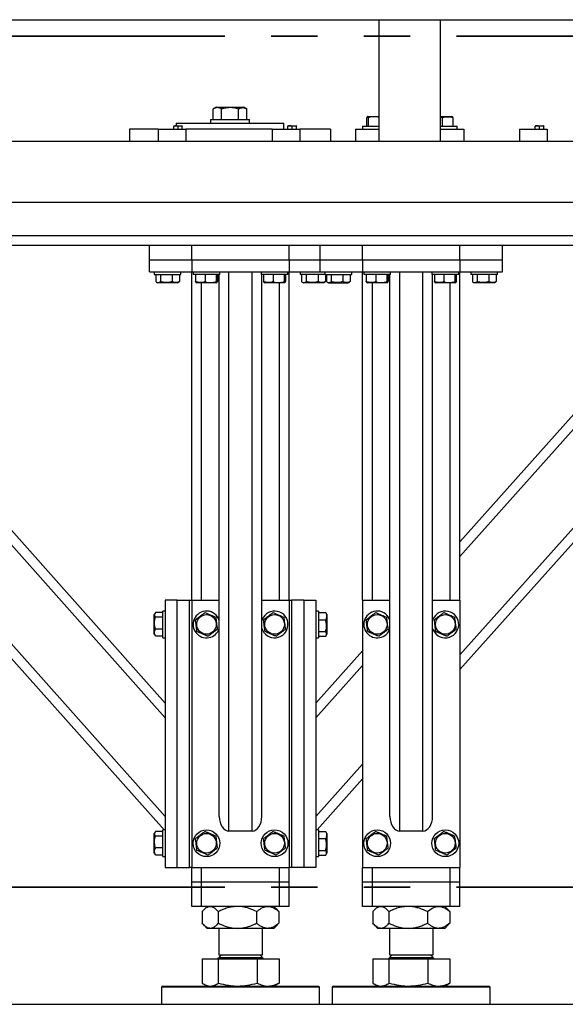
# Model space of a CAD drawing. Header units: millimetres. Extents: x 0 to 841, y 0 to 594.
# Tile 15 of 84: x 103 to 118, y 487 to 514. Entities that reach past the tile are written whole.
import ezdxf

# ---------------------------------------------------------------- set-up
doc = ezdxf.new("R2010")
doc.units = ezdxf.units.MM
doc.linetypes.add('PHANTOM', pattern=[12.7, 6.35, -1.27, 1.27, -1.27, 1.27, -1.27])
doc.layers.add('TRAIT-FORT', color=4, linetype='Continuous', lineweight=25)

msp = doc.modelspace()

# ---------------------------------------------------------------- linework, layer by layer
at = {"color": 7, "linetype": 'PHANTOM', "lineweight": 35}
for p, q in [((197.804, 513.621), (24.204, 513.621)), ((197.804, 490.283), (24.204, 490.283))]:
    msp.add_line(p, q, dxfattribs=at)
at = {"layer": 'TRAIT-FORT', "color": 4, "linetype": 'Continuous', "lineweight": 25}
for p, q in [((83.066, 514.075), (146.561, 514.075)), ((113.126, 514.075), (113.126, 510.742)), ((114.819, 510.742), (114.819, 514.075)), ((108.666, 511.675), (108.586, 511.629)), ((108.666, 511.675), (108.715, 511.675)), ((108.715, 511.675), (109.426, 511.675)), ((109.506, 511.629), (109.426, 511.675)), ((108.584, 511.342), (108.584, 511.628)), ((108.812, 511.342), (108.812, 511.628)), ((109.274, 511.342), (109.274, 511.628)), ((109.507, 511.342), (109.507, 511.628)), ((112.791, 511.158), (112.791, 511.388)), ((112.827, 511.425), (112.809, 511.415)), ((112.827, 511.425), (113.126, 511.425)), ((112.837, 511.158), (112.837, 511.388)), ((114.819, 511.425), (115.122, 511.425)), ((114.867, 511.388), (114.819, 511.399)), ((114.867, 511.158), (114.867, 511.388)), ((115.141, 511.415), (115.122, 511.425)), ((115.158, 511.158), (115.158, 511.388)), ((107.509, 511.168), (107.503, 511.165)), ((107.503, 511.075), (107.503, 511.155)), ((107.509, 511.168), (107.504, 511.165)), ((107.504, 511.075), (107.504, 511.155)), ((107.509, 511.168), (107.731, 511.168)), ((107.573, 511.242), (107.573, 511.168)), ((107.573, 511.242), (110.519, 511.242)), ((107.62, 511.075), (107.62, 511.155)), ((107.737, 511.165), (107.731, 511.168)), ((107.737, 511.075), (107.737, 511.155)), ((108.512, 511.342), (108.512, 511.242)), ((108.512, 511.342), (109.579, 511.342)), ((109.579, 511.242), (109.579, 511.342)), ((110.519, 511.075), (110.519, 511.242)), ((110.637, 511.168), (110.631, 511.165)), ((110.631, 511.075), (110.631, 511.155)), ((110.637, 511.168), (110.859, 511.168)), ((110.748, 511.075), (110.748, 511.155)), ((110.865, 511.165), (110.859, 511.168)), ((110.865, 511.075), (110.865, 511.155)), ((112.678, 511.158), (112.678, 511.075)), ((112.678, 511.158), (113.126, 511.158)), ((114.819, 511.158), (115.272, 511.158)), ((115.272, 511.075), (115.272, 511.158)), ((117.417, 511.168), (117.411, 511.165)), ((117.411, 511.075), (117.411, 511.155)), ((117.417, 511.168), (117.638, 511.168)), ((117.527, 511.075), (117.527, 511.155)), ((117.644, 511.165), (117.638, 511.168)), ((117.644, 511.075), (117.644, 511.155)), ((106.294, 511.075), (106.294, 510.742)), ((107.073, 511.075), (106.294, 511.075)), ((107.073, 511.075), (107.073, 510.742)), ((107.073, 511.075), (107.831, 511.075)), ((107.831, 511.075), (107.831, 510.742)), ((110.201, 511.075), (107.831, 511.075)), ((110.201, 511.075), (110.201, 510.742)), ((110.201, 511.075), (110.959, 511.075)), ((110.959, 511.075), (110.959, 510.742)), ((111.797, 511.075), (110.959, 511.075)), ((111.797, 511.075), (111.797, 510.742)), ((112.489, 511.075), (112.489, 510.742)), ((112.489, 511.075), (113.126, 511.075)), ((114.819, 511.075), (115.452, 511.075)), ((115.452, 511.075), (115.452, 510.742)), ((116.98, 511.075), (116.98, 510.742)), ((116.98, 511.075), (117.738, 511.075)), ((117.738, 511.075), (117.738, 510.742)), ((101.004, 510.742), (121.004, 510.742)), ((101.004, 509.075), (121.004, 509.075)), ((83.68, 508.158), (146.68, 508.158)), ((102.914, 507.892), (125.947, 507.892)), ((106.834, 507.492), (106.834, 507.892)), ((108, 507.492), (108, 507.892)), ((110.667, 507.492), (110.667, 507.892)), ((111.514, 507.492), (111.514, 507.892)), ((112.68, 507.492), (112.68, 507.892)), ((115.347, 507.492), (115.347, 507.892)), ((116.514, 507.492), (116.514, 507.892)), ((106.834, 507.158), (106.834, 507.492)), ((106.834, 507.492), (108, 507.492)), ((108, 507.492), (108, 507.158)), ((108, 507.492), (110.667, 507.492)), ((110.667, 507.492), (111.514, 507.492)), ((110.667, 507.492), (110.667, 507.158)), ((111.514, 507.158), (111.514, 507.492)), ((111.514, 507.492), (112.68, 507.492)), ((112.68, 507.492), (115.347, 507.492)), ((112.68, 507.492), (112.68, 507.158)), ((115.347, 507.492), (116.514, 507.492)), ((115.347, 507.492), (115.347, 507.158)), ((116.514, 507.158), (116.514, 507.492)), ((106.834, 507.158), (108, 507.158)), ((106.967, 507.158), (106.967, 507.092)), ((106.967, 507.092), (107.7, 507.092)), ((107.009, 507.092), (107.009, 506.892)), ((107.136, 507.092), (107.136, 506.892)), ((107.461, 507.092), (107.461, 506.892)), ((107.658, 507.092), (107.658, 506.892)), ((107.7, 507.092), (107.7, 507.158)), ((108, 498.158), (108, 507.158)), ((108, 507.158), (110.667, 507.158)), ((108.034, 507.158), (108.034, 507.092)), ((108.062, 507.092), (108.034, 507.092)), ((108.767, 507.092), (108.062, 507.092)), ((108.099, 507.092), (108.099, 506.892)), ((108.36, 507.092), (108.36, 506.892)), ((108.661, 507.092), (108.661, 506.892)), ((108.702, 507.092), (108.702, 506.892)), ((108.75, 492.226), (108.75, 507.092)), ((108.767, 507.092), (108.767, 507.158)), ((109.017, 491.825), (109.017, 507.158)), ((109.65, 491.825), (109.65, 507.158)), ((109.9, 507.158), (109.9, 507.092)), ((109.928, 507.092), (109.9, 507.092)), ((109.917, 492.226), (109.917, 507.092)), ((110.634, 507.092), (109.928, 507.092)), ((109.965, 507.092), (109.965, 506.892)), ((110.226, 507.092), (110.226, 506.892)), ((110.528, 507.092), (110.528, 506.892)), ((110.568, 507.092), (110.568, 506.892)), ((110.634, 507.092), (110.634, 507.158)), ((110.667, 498.158), (110.667, 507.158)), ((110.667, 507.158), (111.514, 507.158)), ((110.967, 507.158), (110.967, 507.092)), ((111.647, 507.092), (110.967, 507.092)), ((111.009, 507.092), (111.009, 506.892)), ((111.136, 507.092), (111.136, 506.892)), ((111.461, 507.092), (111.461, 506.892)), ((111.514, 507.158), (112.68, 507.158)), ((111.647, 507.158), (111.647, 507.092)), ((111.647, 507.092), (112.38, 507.092)), ((111.658, 507.092), (111.658, 506.892)), ((111.689, 507.092), (111.689, 506.892)), ((111.816, 507.092), (111.816, 506.892)), ((112.141, 507.092), (112.141, 506.892)), ((112.338, 507.092), (112.338, 506.892)), ((112.38, 507.092), (112.38, 507.158)), ((112.68, 498.158), (112.68, 507.158)), ((112.68, 507.158), (115.347, 507.158)), ((112.714, 507.158), (112.714, 507.092)), ((112.742, 507.092), (112.714, 507.092)), ((113.447, 507.092), (112.742, 507.092)), ((112.779, 507.092), (112.779, 506.892)), ((113.04, 507.092), (113.04, 506.892)), ((113.341, 507.092), (113.341, 506.892)), ((113.382, 507.092), (113.382, 506.892)), ((113.43, 492.226), (113.43, 507.092)), ((113.447, 507.092), (113.447, 507.158)), ((113.697, 491.825), (113.697, 507.158)), ((114.33, 491.825), (114.33, 507.158)), ((114.58, 507.158), (114.58, 507.092)), ((114.608, 507.092), (114.58, 507.092)), ((114.597, 492.226), (114.597, 507.092)), ((115.314, 507.092), (114.608, 507.092)), ((114.646, 507.092), (114.646, 506.892)), ((114.907, 507.092), (114.907, 506.892)), ((115.208, 507.092), (115.208, 506.892)), ((115.248, 507.092), (115.248, 506.892)), ((115.314, 507.092), (115.314, 507.158)), ((115.347, 498.158), (115.347, 507.158)), ((115.347, 507.158), (116.514, 507.158)), ((115.647, 507.158), (115.647, 507.092)), ((116.38, 507.092), (115.647, 507.092)), ((115.689, 507.092), (115.689, 506.892)), ((115.816, 507.092), (115.816, 506.892)), ((116.141, 507.092), (116.141, 506.892)), ((116.338, 507.092), (116.338, 506.892)), ((116.38, 507.092), (116.38, 507.158)), ((107.025, 506.881), (107.064, 506.858)), ((107.603, 506.858), (107.064, 506.858)), ((107.603, 506.858), (107.642, 506.881)), ((107.658, 506.892), (107.641, 506.882)), ((108.115, 506.868), (108.131, 506.858)), ((108.669, 506.858), (108.131, 506.858)), ((108.267, 498.158), (108.267, 506.858)), ((108.669, 506.858), (108.686, 506.868)), ((109.981, 506.868), (109.998, 506.858)), ((110.536, 506.858), (109.998, 506.858)), ((110.4, 498.158), (110.4, 506.858)), ((110.536, 506.858), (110.552, 506.868)), ((111.025, 506.881), (111.064, 506.858)), ((111.603, 506.858), (111.064, 506.858)), ((111.603, 506.858), (111.642, 506.881)), ((111.658, 506.892), (111.641, 506.882)), ((111.705, 506.881), (111.744, 506.858)), ((111.744, 506.858), (112.283, 506.858)), ((112.283, 506.858), (112.322, 506.881)), ((112.338, 506.892), (112.321, 506.882)), ((112.795, 506.868), (112.811, 506.858)), ((113.35, 506.858), (112.811, 506.858)), ((112.947, 498.158), (112.947, 506.858)), ((113.35, 506.858), (113.366, 506.868)), ((114.661, 506.868), (114.678, 506.858)), ((115.216, 506.858), (114.678, 506.858)), ((115.08, 498.158), (115.08, 506.858)), ((115.216, 506.858), (115.233, 506.868)), ((115.705, 506.881), (115.745, 506.858)), ((116.283, 506.858), (115.745, 506.858)), ((116.283, 506.858), (116.322, 506.881)), ((116.338, 506.892), (116.321, 506.882)), ((115.347, 499.76), (120.334, 505.355)), ((115.347, 499.359), (120.334, 504.954)), ((107.267, 495.332), (99.32, 504.248)), ((107.267, 494.931), (99.141, 504.048)), ((107.237, 491.858), (97.757, 502.495)), ((107.267, 492.226), (97.936, 502.695)), ((115.347, 496.654), (120.334, 502.249)), ((115.347, 496.253), (120.334, 501.848)), ((107.267, 498.158), (107.267, 490.825)), ((107.6, 498.158), (107.267, 498.158)), ((107.6, 490.825), (107.6, 498.158)), ((107.6, 498.158), (107.934, 498.158)), ((107.934, 490.825), (107.934, 498.158)), ((107.934, 498.158), (108, 498.158)), ((108, 498.158), (108, 490.825)), ((108, 498.158), (108.75, 498.158)), ((109.917, 498.158), (110.667, 498.158)), ((110.667, 498.158), (110.734, 498.158)), ((110.667, 498.158), (110.667, 490.825)), ((110.734, 498.158), (110.734, 490.825)), ((111.067, 498.158), (110.734, 498.158)), ((111.067, 498.158), (111.067, 490.825)), ((111.067, 498.158), (111.4, 498.158)), ((111.4, 498.158), (111.4, 490.825)), ((112.68, 498.158), (112.68, 490.825)), ((112.68, 498.158), (113.43, 498.158)), ((114.597, 498.158), (115.347, 498.158)), ((115.347, 498.158), (115.347, 490.825)), ((106.989, 497.8), (106.967, 497.761)), ((106.967, 497.223), (106.967, 497.761)), ((107.2, 497.816), (107, 497.816)), ((107.2, 497.689), (107, 497.689)), ((107.267, 497.858), (107.2, 497.858)), ((107.2, 497.125), (107.2, 497.858)), ((109.928, 497.632), (109.917, 497.601)), ((111.467, 497.858), (111.4, 497.858)), ((111.467, 497.858), (111.467, 497.632)), ((111.467, 497.816), (111.667, 497.816)), ((111.467, 497.632), (111.467, 497.125)), ((111.467, 497.619), (111.667, 497.619)), ((111.667, 497.816), (111.677, 497.799)), ((111.7, 497.761), (111.678, 497.8)), ((111.7, 497.761), (111.7, 497.459)), ((114.608, 497.632), (114.597, 497.601)), ((107.2, 497.364), (107, 497.364)), ((111.7, 497.459), (111.7, 497.223)), ((106.967, 497.223), (106.989, 497.184)), ((107, 497.167), (106.991, 497.184)), ((107.2, 497.167), (107, 497.167)), ((107.2, 497.125), (107.267, 497.125)), ((111.4, 497.125), (111.467, 497.125)), ((111.467, 497.294), (111.667, 497.294)), ((111.467, 497.167), (111.667, 497.167)), ((111.678, 497.184), (111.7, 497.223)), ((111.4, 495.332), (112.68, 496.768)), ((111.4, 494.931), (112.68, 496.367)), ((111.4, 492.226), (112.68, 493.662)), ((111.43, 491.858), (112.68, 493.261)), ((106.989, 491.8), (106.967, 491.761)), ((106.967, 491.223), (106.967, 491.761)), ((107.2, 491.816), (107, 491.816)), ((107.2, 491.689), (107, 491.689)), ((107.267, 491.858), (107.2, 491.858)), ((107.2, 491.125), (107.2, 491.858)), ((109.65, 491.825), (109.017, 491.825)), ((111.467, 491.858), (111.4, 491.858)), ((111.467, 491.858), (111.467, 491.632)), ((111.467, 491.816), (111.667, 491.816)), ((111.667, 491.816), (111.677, 491.799)), ((111.7, 491.761), (111.678, 491.8)), ((111.7, 491.761), (111.7, 491.459)), ((114.33, 491.825), (113.697, 491.825)), ((111.467, 491.632), (111.467, 491.125)), ((111.467, 491.619), (111.667, 491.619)), ((111.7, 491.459), (111.7, 491.223)), ((106.967, 491.223), (106.989, 491.184)), ((107, 491.167), (106.991, 491.184)), ((107.2, 491.364), (107, 491.364)), ((107.2, 491.167), (107, 491.167)), ((111.467, 491.294), (111.667, 491.294)), ((111.467, 491.167), (111.667, 491.167)), ((111.678, 491.184), (111.7, 491.223)), ((107.2, 491.125), (107.267, 491.125)), ((111.4, 491.125), (111.467, 491.125)), ((107.267, 490.825), (107.6, 490.825)), ((107.6, 490.825), (107.934, 490.825)), ((108, 490.825), (107.934, 490.825)), ((108, 490.425), (108, 490.825)), ((108, 490.825), (110.667, 490.825)), ((108.267, 490.425), (108.267, 490.825)), ((110.4, 490.425), (110.4, 490.825)), ((110.734, 490.825), (110.667, 490.825)), ((110.667, 490.425), (110.667, 490.825)), ((111.067, 490.825), (110.734, 490.825)), ((111.4, 490.825), (111.067, 490.825)), ((112.68, 490.425), (112.68, 490.825)), ((112.68, 490.825), (115.347, 490.825)), ((112.947, 490.425), (112.947, 490.825)), ((115.08, 490.425), (115.08, 490.825)), ((115.347, 490.425), (115.347, 490.825)), ((108.267, 490.425), (108, 490.425)), ((108, 489.758), (108, 490.425)), ((110.4, 490.425), (108.267, 490.425)), ((108.267, 489.758), (108.267, 490.425)), ((110.667, 490.425), (110.4, 490.425)), ((110.4, 489.758), (110.4, 490.425)), ((110.667, 489.758), (110.667, 490.425)), ((112.947, 490.425), (112.68, 490.425)), ((112.68, 489.758), (112.68, 490.425)), ((115.08, 490.425), (112.947, 490.425)), ((112.947, 489.758), (112.947, 490.425)), ((115.347, 490.425), (115.08, 490.425)), ((115.08, 489.758), (115.08, 490.425)), ((115.347, 489.758), (115.347, 490.425)), ((108.267, 489.758), (108, 489.758)), ((110.4, 489.758), (108.267, 489.758)), ((108.28, 489.617), (108.28, 489.3)), ((108.417, 489.758), (108.325, 489.666)), ((108.722, 489.617), (108.722, 489.3)), ((109.775, 489.617), (109.775, 489.3)), ((110.342, 489.666), (110.25, 489.758)), ((110.341, 489.664), (110.387, 489.617)), ((110.387, 489.617), (110.387, 489.3)), ((110.667, 489.758), (110.4, 489.758)), ((112.947, 489.758), (112.68, 489.758)), ((115.08, 489.758), (112.947, 489.758)), ((112.96, 489.617), (112.96, 489.3)), ((113.097, 489.758), (113.005, 489.666)), ((113.402, 489.617), (113.402, 489.3)), ((114.456, 489.617), (114.456, 489.3)), ((115.022, 489.666), (114.93, 489.758)), ((115.021, 489.664), (115.068, 489.617)), ((115.068, 489.617), (115.068, 489.3)), ((115.347, 489.758), (115.08, 489.758)), ((108.325, 489.251), (108.417, 489.158)), ((110.25, 489.158), (110.342, 489.251)), ((110.387, 489.3), (110.341, 489.253)), ((113.005, 489.251), (113.097, 489.158)), ((114.93, 489.158), (115.022, 489.251)), ((115.068, 489.3), (115.021, 489.253)), ((108.501, 489.158), (108.417, 489.158)), ((109.248, 489.158), (108.501, 489.158)), ((108.734, 489.158), (108.734, 488.431)), ((110.081, 489.158), (109.248, 489.158)), ((109.934, 488.431), (109.934, 489.158)), ((110.25, 489.158), (110.081, 489.158)), ((113.181, 489.158), (113.097, 489.158)), ((113.929, 489.158), (113.181, 489.158)), ((113.414, 489.158), (113.414, 488.431)), ((114.762, 489.158), (113.929, 489.158)), ((114.614, 488.431), (114.614, 489.158)), ((114.93, 489.158), (114.762, 489.158)), ((108.806, 488.431), (108.734, 488.358)), ((108.734, 488.431), (109.827, 488.431)), ((109.827, 488.431), (109.934, 488.431)), ((109.934, 488.358), (109.861, 488.431)), ((113.486, 488.431), (113.414, 488.358)), ((113.414, 488.431), (114.507, 488.431)), ((114.507, 488.431), (114.614, 488.431)), ((114.614, 488.358), (114.541, 488.431)), ((108.279, 488.318), (108.279, 487.657)), ((108.279, 488.318), (108.732, 488.318)), ((108.482, 488.325), (108.482, 488.318)), ((108.482, 488.325), (110.034, 488.325)), ((108.732, 488.318), (109.787, 488.318)), ((108.732, 487.657), (108.732, 488.318)), ((108.734, 488.358), (109.934, 488.358)), ((109.787, 488.318), (109.787, 487.657)), ((109.787, 488.318), (110.389, 488.318)), ((110.034, 488.325), (110.185, 488.325)), ((110.185, 488.318), (110.185, 488.325)), ((110.389, 488.318), (110.389, 487.657)), ((112.959, 488.318), (112.959, 487.657)), ((112.959, 488.318), (113.412, 488.318)), ((113.162, 488.325), (113.162, 488.318)), ((113.162, 488.325), (114.715, 488.325)), ((113.412, 487.657), (113.412, 488.318)), ((113.412, 488.318), (114.467, 488.318)), ((113.414, 488.358), (114.614, 488.358)), ((114.467, 488.318), (114.467, 487.657)), ((114.467, 488.318), (115.069, 488.318)), ((114.715, 488.325), (114.865, 488.325)), ((114.865, 488.318), (114.865, 488.325)), ((115.069, 488.318), (115.069, 487.657)), ((108.317, 487.633), (108.417, 487.575)), ((110.25, 487.575), (110.35, 487.633)), ((110.389, 487.657), (110.348, 487.635)), ((112.998, 487.633), (113.097, 487.575)), ((114.93, 487.575), (115.03, 487.633)), ((115.069, 487.657), (115.028, 487.635)), ((107.2, 487.575), (107.167, 487.542)), ((107.167, 487.542), (107.167, 487.075)), ((111.5, 487.542), (107.167, 487.542)), ((107.2, 487.575), (111.467, 487.575)), ((111.5, 487.542), (111.467, 487.575)), ((111.5, 487.075), (111.5, 487.542)), ((111.88, 487.575), (111.847, 487.542)), ((111.847, 487.542), (111.847, 487.075)), ((116.18, 487.542), (111.847, 487.542)), ((111.88, 487.575), (116.147, 487.575)), ((116.18, 487.542), (116.147, 487.575)), ((116.18, 487.075), (116.18, 487.542)), ((41.004, 487.075), (181.004, 487.075))]:
    msp.add_line(p, q, dxfattribs=at)
for centre, radius in [((108.4, 497.492), 0.269), ((110.267, 497.492), 0.269), ((113.08, 497.492), 0.269), ((114.947, 497.492), 0.269), ((108.4, 491.492), 0.367), ((108.4, 491.492), 0.269), ((110.267, 491.492), 0.367), ((110.267, 491.492), 0.269), ((113.08, 491.492), 0.367), ((113.08, 491.492), 0.269), ((114.947, 491.492), 0.367), ((114.947, 491.492), 0.269)]:
    msp.add_circle(centre, radius, dxfattribs=at)
for centre, radius, start, end in [((108.4, 497.492), 0.367, 157.4773, 342.6586), ((108.4, 497.492), 0.367, 17.3414, 157.4773), ((110.267, 497.492), 0.367, 197.3414, 157.4773), ((113.08, 497.492), 0.367, 157.4773, 342.6586), ((113.08, 497.492), 0.367, 17.3414, 157.4773), ((114.947, 497.492), 0.367, 197.3414, 157.4773), ((108.7, 488.358), 0.0333, 270, 0), ((109.967, 488.358), 0.0333, 180, 270), ((113.38, 488.358), 0.0333, 270, 360), ((114.647, 488.358), 0.0333, 180, 270)]:
    msp.add_arc(centre, radius, start, end, dxfattribs=at)
for centre, start_param, end_param in [((109.017, 492.226), 1.570796, 3.141593), ((109.65, 492.226), 3.141593, 4.712389), ((113.697, 492.226), 1.570796, 3.141593), ((114.33, 492.226), 3.141593, 4.712389)]:
    msp.add_ellipse(centre, major_axis=(0, 0.401), ratio=0.665371, start_param=start_param, end_param=end_param, dxfattribs=at)
for points, knots in [([(108.812, 511.628), (108.798, 511.636), (108.769, 511.651), (108.72, 511.665), (108.665, 511.664), (108.618, 511.647), (108.591, 511.632), (108.584, 511.628)], [0, 0, 0, 0, 0.192576, 0.386144, 0.638295, 0.897195, 1, 1, 1, 1]), ([(109.274, 511.628), (109.234, 511.638), (109.153, 511.659), (109.033, 511.667), (108.918, 511.655), (108.848, 511.637), (108.812, 511.628)], [0, 0, 0, 0, 0.264637, 0.534977, 0.765271, 1, 1, 1, 1]), ([(109.274, 511.628), (109.294, 511.638), (109.335, 511.659), (109.396, 511.667), (109.454, 511.655), (109.49, 511.637), (109.507, 511.628)], [0, 0, 0, 0, 0.2648586, 0.534869, 0.7654781, 1, 1, 1, 1]), ([(112.837, 511.388), (112.831, 511.399), (112.821, 511.418), (112.807, 511.416), (112.798, 511.403), (112.793, 511.391), (112.791, 511.388)], [0, 0, 0, 0, 0.386394, 0.638811, 0.897644, 1, 1, 1, 1]), ([(113.126, 511.399), (113.113, 511.403), (113.069, 511.414), (112.997, 511.418), (112.914, 511.41), (112.862, 511.395), (112.837, 511.388)], [0, 0, 0, 0, 0.143506, 0.458332, 0.726543, 1, 1, 1, 1]), ([(114.867, 511.388), (114.892, 511.396), (114.943, 511.412), (115.019, 511.418), (115.091, 511.41), (115.136, 511.395), (115.158, 511.388)], [0, 0, 0, 0, 0.264525, 0.534869, 0.765421, 1, 1, 1, 1]), ([(115.158, 511.388), (115.153, 511.401), (115.147, 511.415), (115.141, 511.414), (115.141, 511.414)], [0, 0, 0, 0, 0.978974, 1, 1, 1, 1]), ([(107.62, 511.155), (107.599, 511.16), (107.56, 511.17), (107.522, 511.16), (107.504, 511.155)], [0, 0, 0, 0, 0.534903, 1, 1, 1, 1]), ([(107.504, 511.163), (107.504, 511.163), (107.504, 511.162), (107.504, 511.156), (107.504, 511.155)], [0, 0, 0, 0, 0.7920182, 1, 1, 1, 1]), ([(107.62, 511.155), (107.641, 511.16), (107.68, 511.17), (107.719, 511.16), (107.737, 511.155)], [0, 0, 0, 0, 0.534504, 1, 1, 1, 1]), ([(107.737, 511.163), (107.737, 511.163), (107.737, 511.162), (107.737, 511.156), (107.737, 511.155)], [0, 0, 0, 0, 0.7920182, 1, 1, 1, 1]), ([(110.748, 511.155), (110.727, 511.16), (110.688, 511.17), (110.649, 511.16), (110.631, 511.155)], [0, 0, 0, 0, 0.534903, 1, 1, 1, 1]), ([(110.631, 511.163), (110.631, 511.163), (110.631, 511.162), (110.631, 511.156), (110.631, 511.155)], [0, 0, 0, 0, 0.788397, 1, 1, 1, 1]), ([(110.748, 511.155), (110.769, 511.16), (110.808, 511.17), (110.847, 511.16), (110.865, 511.155)], [0, 0, 0, 0, 0.534903, 1, 1, 1, 1]), ([(110.865, 511.163), (110.865, 511.163), (110.865, 511.162), (110.865, 511.156), (110.865, 511.155)], [0, 0, 0, 0, 0.788397, 1, 1, 1, 1]), ([(117.527, 511.155), (117.507, 511.16), (117.468, 511.17), (117.429, 511.16), (117.411, 511.155)], [0, 0, 0, 0, 0.534504, 1, 1, 1, 1]), ([(117.411, 511.163), (117.411, 511.163), (117.411, 511.162), (117.411, 511.156), (117.411, 511.155)], [0, 0, 0, 0, 0.790208, 1, 1, 1, 1]), ([(117.527, 511.155), (117.548, 511.16), (117.587, 511.17), (117.626, 511.16), (117.644, 511.155)], [0, 0, 0, 0, 0.534903, 1, 1, 1, 1]), ([(117.644, 511.163), (117.644, 511.163), (117.644, 511.162), (117.644, 511.156), (117.644, 511.155)], [0, 0, 0, 0, 0.790208, 1, 1, 1, 1]), ([(107.009, 506.892), (107.02, 506.885), (107.042, 506.87), (107.075, 506.864), (107.107, 506.872), (107.126, 506.885), (107.136, 506.892)], [0, 0, 0, 0, 0.264312, 0.535159, 0.765129, 1, 1, 1, 1]), ([(107.461, 506.892), (107.42, 506.882), (107.351, 506.865), (107.252, 506.867), (107.186, 506.878), (107.147, 506.889), (107.136, 506.892)], [0, 0, 0, 0, 0.385666, 0.637739, 0.896691, 1, 1, 1, 1]), ([(107.658, 506.892), (107.641, 506.885), (107.606, 506.87), (107.555, 506.864), (107.506, 506.872), (107.476, 506.885), (107.461, 506.892)], [0, 0, 0, 0, 0.26418, 0.534735, 0.765241, 1, 1, 1, 1]), ([(108.115, 506.869), (108.114, 506.869), (108.11, 506.869), (108.105, 506.879), (108.1, 506.889), (108.099, 506.892)], [0, 0, 0, 0, 0.082166, 0.736944, 1, 1, 1, 1]), ([(108.36, 506.892), (108.337, 506.885), (108.291, 506.87), (108.224, 506.864), (108.159, 506.872), (108.119, 506.885), (108.099, 506.892)], [0, 0, 0, 0, 0.264476, 0.53507, 0.765275, 1, 1, 1, 1]), ([(108.36, 506.892), (108.386, 506.885), (108.439, 506.87), (108.517, 506.864), (108.592, 506.872), (108.638, 506.885), (108.661, 506.892)], [0, 0, 0, 0, 0.264465, 0.534763, 0.765391, 1, 1, 1, 1]), ([(108.702, 506.892), (108.696, 506.882), (108.688, 506.865), (108.676, 506.867), (108.667, 506.878), (108.663, 506.889), (108.661, 506.892)], [0, 0, 0, 0, 0.385904, 0.637652, 0.896911, 1, 1, 1, 1]), ([(109.981, 506.869), (109.981, 506.869), (109.977, 506.869), (109.972, 506.879), (109.967, 506.889), (109.965, 506.892)], [0, 0, 0, 0, 0.082166, 0.736944, 1, 1, 1, 1]), ([(110.226, 506.892), (110.204, 506.885), (110.158, 506.87), (110.09, 506.864), (110.025, 506.872), (109.986, 506.885), (109.965, 506.892)], [0, 0, 0, 0, 0.264476, 0.53507, 0.765275, 1, 1, 1, 1]), ([(110.226, 506.892), (110.253, 506.885), (110.306, 506.87), (110.384, 506.864), (110.459, 506.872), (110.505, 506.885), (110.528, 506.892)], [0, 0, 0, 0, 0.264465, 0.534938, 0.765391, 1, 1, 1, 1]), ([(110.568, 506.892), (110.563, 506.882), (110.555, 506.865), (110.542, 506.867), (110.534, 506.878), (110.529, 506.889), (110.528, 506.892)], [0, 0, 0, 0, 0.385918, 0.63766, 0.896914, 1, 1, 1, 1]), ([(111.009, 506.892), (111.02, 506.885), (111.042, 506.87), (111.075, 506.864), (111.107, 506.872), (111.126, 506.885), (111.136, 506.892)], [0, 0, 0, 0, 0.264385, 0.535231, 0.765202, 1, 1, 1, 1]), ([(111.461, 506.892), (111.42, 506.882), (111.351, 506.865), (111.252, 506.867), (111.186, 506.878), (111.147, 506.889), (111.136, 506.892)], [0, 0, 0, 0, 0.385595, 0.637622, 0.896526, 1, 1, 1, 1]), ([(111.658, 506.892), (111.641, 506.885), (111.606, 506.87), (111.555, 506.864), (111.506, 506.872), (111.476, 506.885), (111.461, 506.892)], [0, 0, 0, 0, 0.26421, 0.53468, 0.765327, 1, 1, 1, 1]), ([(111.689, 506.892), (111.7, 506.885), (111.722, 506.87), (111.756, 506.864), (111.787, 506.872), (111.807, 506.885), (111.816, 506.892)], [0, 0, 0, 0, 0.264386, 0.534528, 0.765201, 1, 1, 1, 1]), ([(112.141, 506.892), (112.1, 506.882), (112.031, 506.865), (111.932, 506.867), (111.866, 506.878), (111.827, 506.889), (111.816, 506.892)], [0, 0, 0, 0, 0.385595, 0.637622, 0.896526, 1, 1, 1, 1]), ([(112.338, 506.892), (112.321, 506.885), (112.287, 506.87), (112.235, 506.864), (112.186, 506.872), (112.156, 506.885), (112.141, 506.892)], [0, 0, 0, 0, 0.264649, 0.534957, 0.765467, 1, 1, 1, 1]), ([(112.795, 506.869), (112.794, 506.869), (112.79, 506.869), (112.785, 506.879), (112.78, 506.889), (112.779, 506.892)], [0, 0, 0, 0, 0.082166, 0.737002, 1, 1, 1, 1]), ([(113.04, 506.892), (113.017, 506.885), (112.972, 506.87), (112.904, 506.864), (112.839, 506.872), (112.799, 506.885), (112.779, 506.892)], [0, 0, 0, 0, 0.26493, 0.535218, 0.765273, 1, 1, 1, 1]), ([(113.04, 506.892), (113.066, 506.885), (113.119, 506.87), (113.197, 506.864), (113.272, 506.872), (113.318, 506.885), (113.341, 506.892)], [0, 0, 0, 0, 0.264758, 0.535057, 0.76539, 1, 1, 1, 1]), ([(113.382, 506.892), (113.377, 506.882), (113.368, 506.865), (113.356, 506.867), (113.347, 506.878), (113.343, 506.889), (113.341, 506.892)], [0, 0, 0, 0, 0.38591, 0.637661, 0.896175, 1, 1, 1, 1]), ([(114.662, 506.869), (114.661, 506.869), (114.657, 506.869), (114.652, 506.879), (114.647, 506.889), (114.646, 506.892)], [0, 0, 0, 0, 0.082166, 0.736944, 1, 1, 1, 1]), ([(114.907, 506.892), (114.884, 506.885), (114.838, 506.87), (114.77, 506.864), (114.705, 506.872), (114.666, 506.885), (114.646, 506.892)], [0, 0, 0, 0, 0.26493, 0.535218, 0.765273, 1, 1, 1, 1]), ([(114.907, 506.892), (114.933, 506.885), (114.986, 506.87), (115.064, 506.864), (115.139, 506.872), (115.185, 506.885), (115.208, 506.892)], [0, 0, 0, 0, 0.264758, 0.535057, 0.76539, 1, 1, 1, 1]), ([(115.248, 506.892), (115.243, 506.882), (115.235, 506.865), (115.222, 506.867), (115.214, 506.878), (115.209, 506.889), (115.208, 506.892)], [0, 0, 0, 0, 0.38591, 0.637661, 0.896175, 1, 1, 1, 1]), ([(115.689, 506.892), (115.7, 506.885), (115.722, 506.87), (115.756, 506.864), (115.787, 506.872), (115.807, 506.885), (115.816, 506.892)], [0, 0, 0, 0, 0.264386, 0.534529, 0.765129, 1, 1, 1, 1]), ([(116.141, 506.892), (116.1, 506.882), (116.031, 506.865), (115.932, 506.867), (115.866, 506.878), (115.827, 506.889), (115.816, 506.892)], [0, 0, 0, 0, 0.385479, 0.637743, 0.896507, 1, 1, 1, 1]), ([(116.338, 506.892), (116.321, 506.885), (116.287, 506.87), (116.235, 506.864), (116.186, 506.872), (116.156, 506.885), (116.141, 506.892)], [0, 0, 0, 0, 0.264619, 0.534897, 0.76538, 1, 1, 1, 1]), ([(107, 497.364), (106.99, 497.406), (106.973, 497.474), (106.975, 497.573), (106.987, 497.64), (106.997, 497.678), (107, 497.689)], [0, 0, 0, 0, 0.385555, 0.63767, 0.896543, 1, 1, 1, 1]), ([(107, 497.816), (106.993, 497.805), (106.978, 497.783), (106.973, 497.75), (106.981, 497.718), (106.994, 497.699), (107, 497.689)], [0, 0, 0, 0, 0.264366, 0.534506, 0.765157, 1, 1, 1, 1]), ([(108.36, 497.816), (108.337, 497.799), (108.291, 497.765), (108.224, 497.713), (108.159, 497.664), (108.119, 497.634), (108.099, 497.619)], [0, 0, 0, 0, 0.264642, 0.534919, 0.765376, 1, 1, 1, 1]), ([(108.139, 497.294), (108.134, 497.336), (108.126, 497.404), (108.113, 497.503), (108.105, 497.57), (108.1, 497.608), (108.099, 497.619)], [0, 0, 0, 0, 0.38556, 0.637656, 0.896469, 1, 1, 1, 1]), ([(108.36, 497.816), (108.386, 497.805), (108.439, 497.783), (108.517, 497.75), (108.592, 497.718), (108.638, 497.699), (108.661, 497.689)], [0, 0, 0, 0, 0.264586, 0.534894, 0.765411, 1, 1, 1, 1]), ([(108.702, 497.364), (108.696, 497.406), (108.688, 497.474), (108.676, 497.573), (108.667, 497.64), (108.663, 497.678), (108.661, 497.689)], [0, 0, 0, 0, 0.385569, 0.637647, 0.89649, 1, 1, 1, 1]), ([(110.226, 497.816), (110.204, 497.799), (110.158, 497.765), (110.09, 497.713), (110.025, 497.664), (109.986, 497.634), (109.965, 497.619)], [0, 0, 0, 0, 0.264642, 0.534919, 0.765376, 1, 1, 1, 1]), ([(110.006, 497.294), (110.001, 497.336), (109.992, 497.404), (109.98, 497.503), (109.972, 497.57), (109.967, 497.608), (109.965, 497.619)], [0, 0, 0, 0, 0.38556, 0.637656, 0.896469, 1, 1, 1, 1]), ([(110.226, 497.816), (110.253, 497.805), (110.305, 497.783), (110.384, 497.75), (110.459, 497.718), (110.505, 497.699), (110.528, 497.689)], [0, 0, 0, 0, 0.264585, 0.53507, 0.765411, 1, 1, 1, 1]), ([(110.568, 497.364), (110.563, 497.406), (110.555, 497.474), (110.542, 497.573), (110.534, 497.64), (110.529, 497.678), (110.528, 497.689)], [0, 0, 0, 0, 0.3855836, 0.6376558, 0.8964921, 1, 1, 1, 1]), ([(111.667, 497.816), (111.674, 497.799), (111.689, 497.765), (111.694, 497.713), (111.686, 497.664), (111.673, 497.634), (111.667, 497.619)], [0, 0, 0, 0, 0.2646241, 0.5349378, 0.7654004, 1, 1, 1, 1]), ([(111.667, 497.294), (111.677, 497.336), (111.694, 497.404), (111.692, 497.503), (111.68, 497.57), (111.67, 497.608), (111.667, 497.619)], [0, 0, 0, 0, 0.385534, 0.637562, 0.896539, 1, 1, 1, 1]), ([(113.04, 497.816), (113.017, 497.799), (112.971, 497.765), (112.904, 497.713), (112.839, 497.664), (112.799, 497.634), (112.779, 497.619)], [0, 0, 0, 0, 0.264505, 0.535017, 0.765349, 1, 1, 1, 1]), ([(112.819, 497.294), (112.814, 497.336), (112.806, 497.404), (112.793, 497.503), (112.785, 497.57), (112.78, 497.608), (112.779, 497.619)], [0, 0, 0, 0, 0.38551, 0.637637, 0.896663, 1, 1, 1, 1]), ([(113.04, 497.816), (113.066, 497.805), (113.119, 497.783), (113.197, 497.75), (113.272, 497.718), (113.318, 497.699), (113.341, 497.689)], [0, 0, 0, 0, 0.264449, 0.53484, 0.765383, 1, 1, 1, 1]), ([(113.382, 497.364), (113.377, 497.406), (113.368, 497.474), (113.356, 497.573), (113.347, 497.64), (113.343, 497.678), (113.341, 497.689)], [0, 0, 0, 0, 0.38551, 0.637637, 0.896663, 1, 1, 1, 1]), ([(114.907, 497.816), (114.884, 497.799), (114.838, 497.765), (114.77, 497.713), (114.705, 497.664), (114.666, 497.634), (114.646, 497.619)], [0, 0, 0, 0, 0.264505, 0.535017, 0.765349, 1, 1, 1, 1]), ([(114.686, 497.294), (114.681, 497.336), (114.672, 497.404), (114.66, 497.503), (114.652, 497.57), (114.647, 497.608), (114.646, 497.619)], [0, 0, 0, 0, 0.385501, 0.637646, 0.896643, 1, 1, 1, 1]), ([(114.907, 497.816), (114.933, 497.805), (114.986, 497.783), (115.064, 497.75), (115.139, 497.718), (115.185, 497.699), (115.208, 497.689)], [0, 0, 0, 0, 0.264449, 0.53484, 0.765383, 1, 1, 1, 1]), ([(115.248, 497.364), (115.243, 497.406), (115.235, 497.474), (115.222, 497.573), (115.214, 497.64), (115.209, 497.678), (115.208, 497.689)], [0, 0, 0, 0, 0.38551, 0.637637, 0.896663, 1, 1, 1, 1]), ([(107, 497.167), (106.993, 497.184), (106.978, 497.219), (106.973, 497.27), (106.981, 497.319), (106.994, 497.349), (107, 497.364)], [0, 0, 0, 0, 0.2646241, 0.5349378, 0.7654004, 1, 1, 1, 1]), ([(108.441, 497.167), (108.463, 497.184), (108.509, 497.219), (108.577, 497.27), (108.642, 497.319), (108.682, 497.349), (108.702, 497.364)], [0, 0, 0, 0, 0.2646816, 0.5349984, 0.7654901, 1, 1, 1, 1]), ([(110.307, 497.167), (110.33, 497.184), (110.376, 497.219), (110.444, 497.27), (110.508, 497.319), (110.548, 497.349), (110.568, 497.364)], [0, 0, 0, 0, 0.264642, 0.534919, 0.765376, 1, 1, 1, 1]), ([(113.121, 497.167), (113.143, 497.184), (113.189, 497.219), (113.257, 497.27), (113.322, 497.319), (113.362, 497.349), (113.382, 497.364)], [0, 0, 0, 0, 0.264546, 0.534946, 0.765313, 1, 1, 1, 1]), ([(114.987, 497.167), (115.01, 497.184), (115.056, 497.219), (115.124, 497.27), (115.189, 497.319), (115.228, 497.349), (115.248, 497.364)], [0, 0, 0, 0, 0.264545, 0.534944, 0.765463, 1, 1, 1, 1]), ([(108.441, 497.167), (108.414, 497.178), (108.362, 497.2), (108.283, 497.234), (108.208, 497.265), (108.162, 497.285), (108.139, 497.294)], [0, 0, 0, 0, 0.264759, 0.535068, 0.76541, 1, 1, 1, 1]), ([(110.307, 497.167), (110.281, 497.178), (110.228, 497.2), (110.15, 497.234), (110.075, 497.265), (110.029, 497.285), (110.006, 497.294)], [0, 0, 0, 0, 0.264759, 0.535068, 0.76541, 1, 1, 1, 1]), ([(111.667, 497.167), (111.674, 497.178), (111.689, 497.201), (111.694, 497.234), (111.686, 497.265), (111.673, 497.285), (111.667, 497.294)], [0, 0, 0, 0, 0.264366, 0.534506, 0.765157, 1, 1, 1, 1]), ([(113.121, 497.167), (113.095, 497.178), (113.042, 497.201), (112.963, 497.234), (112.888, 497.265), (112.843, 497.285), (112.819, 497.294)], [0, 0, 0, 0, 0.264576, 0.534922, 0.765251, 1, 1, 1, 1]), ([(114.987, 497.167), (114.961, 497.178), (114.908, 497.201), (114.83, 497.234), (114.755, 497.265), (114.709, 497.285), (114.686, 497.294)], [0, 0, 0, 0, 0.264622, 0.535014, 0.765383, 1, 1, 1, 1]), ([(107, 491.364), (106.99, 491.406), (106.973, 491.474), (106.975, 491.573), (106.987, 491.64), (106.997, 491.678), (107, 491.689)], [0, 0, 0, 0, 0.385556, 0.63767, 0.896542, 1, 1, 1, 1]), ([(107, 491.816), (106.993, 491.805), (106.978, 491.783), (106.973, 491.75), (106.981, 491.718), (106.994, 491.699), (107, 491.689)], [0, 0, 0, 0, 0.264367, 0.534506, 0.765157, 1, 1, 1, 1]), ([(108.36, 491.816), (108.337, 491.799), (108.291, 491.765), (108.224, 491.713), (108.159, 491.664), (108.119, 491.634), (108.099, 491.619)], [0, 0, 0, 0, 0.264643, 0.534919, 0.765377, 1, 1, 1, 1]), ([(108.36, 491.816), (108.386, 491.805), (108.439, 491.783), (108.517, 491.75), (108.592, 491.718), (108.638, 491.699), (108.661, 491.689)], [0, 0, 0, 0, 0.264586, 0.534894, 0.765411, 1, 1, 1, 1]), ([(108.702, 491.364), (108.696, 491.406), (108.688, 491.474), (108.676, 491.573), (108.667, 491.64), (108.663, 491.678), (108.661, 491.689)], [0, 0, 0, 0, 0.38557, 0.637648, 0.896488, 1, 1, 1, 1]), ([(110.226, 491.816), (110.204, 491.799), (110.158, 491.765), (110.09, 491.713), (110.025, 491.664), (109.986, 491.634), (109.965, 491.619)], [0, 0, 0, 0, 0.264643, 0.534919, 0.765377, 1, 1, 1, 1]), ([(110.226, 491.816), (110.253, 491.805), (110.305, 491.783), (110.384, 491.75), (110.459, 491.718), (110.505, 491.699), (110.528, 491.689)], [0, 0, 0, 0, 0.264586, 0.53507, 0.765411, 1, 1, 1, 1]), ([(110.568, 491.364), (110.563, 491.406), (110.555, 491.474), (110.542, 491.573), (110.534, 491.64), (110.529, 491.678), (110.528, 491.689)], [0, 0, 0, 0, 0.385584, 0.637656, 0.896491, 1, 1, 1, 1]), ([(111.667, 491.816), (111.674, 491.799), (111.689, 491.765), (111.694, 491.713), (111.686, 491.664), (111.673, 491.634), (111.667, 491.619)], [0, 0, 0, 0, 0.264625, 0.534938, 0.765401, 1, 1, 1, 1]), ([(113.04, 491.816), (113.017, 491.799), (112.971, 491.765), (112.904, 491.713), (112.839, 491.664), (112.799, 491.634), (112.779, 491.619)], [0, 0, 0, 0, 0.264506, 0.535017, 0.76535, 1, 1, 1, 1]), ([(113.04, 491.816), (113.066, 491.805), (113.119, 491.783), (113.197, 491.75), (113.272, 491.718), (113.318, 491.699), (113.341, 491.689)], [0, 0, 0, 0, 0.264449, 0.53484, 0.765384, 1, 1, 1, 1]), ([(113.382, 491.364), (113.377, 491.406), (113.368, 491.474), (113.356, 491.573), (113.347, 491.64), (113.343, 491.678), (113.341, 491.689)], [0, 0, 0, 0, 0.385511, 0.637637, 0.896662, 1, 1, 1, 1]), ([(114.907, 491.816), (114.884, 491.799), (114.838, 491.765), (114.77, 491.713), (114.705, 491.664), (114.666, 491.634), (114.646, 491.619)], [0, 0, 0, 0, 0.264506, 0.535017, 0.76535, 1, 1, 1, 1]), ([(114.907, 491.816), (114.933, 491.805), (114.986, 491.783), (115.064, 491.75), (115.139, 491.718), (115.185, 491.699), (115.208, 491.689)], [0, 0, 0, 0, 0.264449, 0.53484, 0.765384, 1, 1, 1, 1]), ([(115.248, 491.364), (115.243, 491.406), (115.235, 491.474), (115.222, 491.573), (115.214, 491.64), (115.209, 491.678), (115.208, 491.689)], [0, 0, 0, 0, 0.385511, 0.637637, 0.896662, 1, 1, 1, 1]), ([(108.139, 491.294), (108.134, 491.336), (108.126, 491.404), (108.113, 491.503), (108.105, 491.57), (108.1, 491.608), (108.099, 491.619)], [0, 0, 0, 0, 0.385561, 0.637657, 0.896468, 1, 1, 1, 1]), ([(110.006, 491.294), (110.001, 491.336), (109.992, 491.404), (109.98, 491.503), (109.972, 491.57), (109.967, 491.608), (109.965, 491.619)], [0, 0, 0, 0, 0.385561, 0.637657, 0.896468, 1, 1, 1, 1]), ([(111.667, 491.294), (111.677, 491.336), (111.694, 491.404), (111.692, 491.503), (111.68, 491.57), (111.67, 491.608), (111.667, 491.619)], [0, 0, 0, 0, 0.385535, 0.637562, 0.896538, 1, 1, 1, 1]), ([(112.819, 491.294), (112.814, 491.336), (112.806, 491.404), (112.793, 491.503), (112.785, 491.57), (112.78, 491.608), (112.779, 491.619)], [0, 0, 0, 0, 0.385511, 0.637637, 0.896662, 1, 1, 1, 1]), ([(114.686, 491.294), (114.681, 491.336), (114.672, 491.404), (114.66, 491.503), (114.652, 491.57), (114.647, 491.608), (114.646, 491.619)], [0, 0, 0, 0, 0.385502, 0.637646, 0.896642, 1, 1, 1, 1]), ([(107, 491.167), (106.993, 491.184), (106.978, 491.219), (106.973, 491.27), (106.981, 491.319), (106.994, 491.349), (107, 491.364)], [0, 0, 0, 0, 0.264625, 0.534938, 0.765401, 1, 1, 1, 1]), ([(108.441, 491.167), (108.414, 491.178), (108.362, 491.2), (108.283, 491.234), (108.208, 491.265), (108.162, 491.285), (108.139, 491.294)], [0, 0, 0, 0, 0.264759, 0.535068, 0.76541, 1, 1, 1, 1]), ([(108.441, 491.167), (108.463, 491.184), (108.509, 491.219), (108.577, 491.27), (108.642, 491.319), (108.682, 491.349), (108.702, 491.364)], [0, 0, 0, 0, 0.264682, 0.534998, 0.765491, 1, 1, 1, 1]), ([(110.307, 491.167), (110.281, 491.178), (110.228, 491.2), (110.15, 491.234), (110.075, 491.265), (110.029, 491.285), (110.006, 491.294)], [0, 0, 0, 0, 0.264759, 0.535068, 0.76541, 1, 1, 1, 1]), ([(110.307, 491.167), (110.33, 491.184), (110.376, 491.219), (110.444, 491.27), (110.508, 491.319), (110.548, 491.349), (110.568, 491.364)], [0, 0, 0, 0, 0.264643, 0.534919, 0.765377, 1, 1, 1, 1]), ([(111.667, 491.167), (111.674, 491.178), (111.689, 491.201), (111.694, 491.234), (111.686, 491.265), (111.673, 491.285), (111.667, 491.294)], [0, 0, 0, 0, 0.264367, 0.534507, 0.765157, 1, 1, 1, 1]), ([(113.121, 491.167), (113.095, 491.178), (113.042, 491.201), (112.963, 491.234), (112.888, 491.265), (112.843, 491.285), (112.819, 491.294)], [0, 0, 0, 0, 0.264577, 0.534922, 0.765252, 1, 1, 1, 1]), ([(113.121, 491.167), (113.143, 491.184), (113.189, 491.219), (113.257, 491.27), (113.322, 491.319), (113.362, 491.349), (113.382, 491.364)], [0, 0, 0, 0, 0.264547, 0.534946, 0.765314, 1, 1, 1, 1]), ([(114.987, 491.167), (114.961, 491.178), (114.908, 491.201), (114.83, 491.234), (114.755, 491.265), (114.709, 491.285), (114.686, 491.294)], [0, 0, 0, 0, 0.2646228, 0.5350141, 0.7653832, 1, 1, 1, 1]), ([(114.987, 491.167), (115.01, 491.184), (115.056, 491.219), (115.124, 491.27), (115.189, 491.319), (115.228, 491.349), (115.248, 491.364)], [0, 0, 0, 0, 0.264546, 0.534944, 0.765464, 1, 1, 1, 1]), ([(108.28, 489.617), (108.295, 489.634), (108.335, 489.68), (108.404, 489.735), (108.464, 489.757), (108.496, 489.758), (108.501, 489.758)], [0, 0, 0, 0, 0.217405, 0.574809, 0.943238, 1, 1, 1, 1]), ([(108.501, 489.758), (108.524, 489.755), (108.573, 489.749), (108.647, 489.699), (108.696, 489.645), (108.722, 489.617)], [0, 0, 0, 0, 0.309358, 0.628597, 1, 1, 1, 1]), ([(109.248, 489.758), (109.203, 489.756), (109.11, 489.752), (108.975, 489.721), (108.845, 489.676), (108.763, 489.636), (108.722, 489.617)], [0, 0, 0, 0, 0.249565, 0.50434, 0.751001, 1, 1, 1, 1]), ([(109.775, 489.617), (109.703, 489.65), (109.594, 489.701), (109.437, 489.741), (109.334, 489.757), (109.271, 489.758), (109.248, 489.758)], [0, 0, 0, 0, 0.432066, 0.655885, 0.879596, 1, 1, 1, 1]), ([(109.775, 489.617), (109.817, 489.65), (109.881, 489.701), (109.972, 489.741), (110.032, 489.757), (110.069, 489.758), (110.081, 489.758)], [0, 0, 0, 0, 0.432128, 0.655935, 0.879702, 1, 1, 1, 1]), ([(110.081, 489.758), (110.108, 489.756), (110.162, 489.752), (110.24, 489.721), (110.316, 489.676), (110.363, 489.636), (110.387, 489.617)], [0, 0, 0, 0, 0.249841, 0.504518, 0.751072, 1, 1, 1, 1]), ([(112.96, 489.617), (112.975, 489.634), (113.015, 489.68), (113.084, 489.735), (113.144, 489.757), (113.176, 489.758), (113.181, 489.758)], [0, 0, 0, 0, 0.217405, 0.574809, 0.943238, 1, 1, 1, 1]), ([(113.181, 489.758), (113.205, 489.755), (113.253, 489.749), (113.327, 489.699), (113.376, 489.645), (113.402, 489.617)], [0, 0, 0, 0, 0.309311, 0.628596, 1, 1, 1, 1]), ([(113.929, 489.758), (113.883, 489.756), (113.79, 489.752), (113.655, 489.721), (113.525, 489.676), (113.443, 489.636), (113.402, 489.617)], [0, 0, 0, 0, 0.249564, 0.504338, 0.751106, 1, 1, 1, 1]), ([(114.456, 489.617), (114.383, 489.65), (114.274, 489.701), (114.117, 489.741), (114.014, 489.757), (113.951, 489.758), (113.929, 489.758)], [0, 0, 0, 0, 0.432044, 0.655872, 0.879634, 1, 1, 1, 1]), ([(114.456, 489.617), (114.497, 489.65), (114.561, 489.701), (114.652, 489.741), (114.712, 489.757), (114.749, 489.758), (114.762, 489.758)], [0, 0, 0, 0, 0.431798, 0.655613, 0.879388, 1, 1, 1, 1]), ([(114.762, 489.758), (114.788, 489.756), (114.842, 489.752), (114.92, 489.721), (114.996, 489.676), (115.044, 489.636), (115.068, 489.617)], [0, 0, 0, 0, 0.249544, 0.5043, 0.750994, 1, 1, 1, 1]), ([(108.501, 489.158), (108.496, 489.159), (108.464, 489.159), (108.404, 489.181), (108.335, 489.236), (108.295, 489.283), (108.28, 489.3)], [0, 0, 0, 0, 0.056761, 0.413262, 0.782599, 1, 1, 1, 1]), ([(108.722, 489.3), (108.696, 489.272), (108.648, 489.219), (108.573, 489.168), (108.525, 489.162), (108.501, 489.158)], [0, 0, 0, 0, 0.371404, 0.681461, 1, 1, 1, 1]), ([(108.722, 489.3), (108.794, 489.267), (108.903, 489.216), (109.06, 489.176), (109.163, 489.16), (109.226, 489.159), (109.248, 489.158)], [0, 0, 0, 0, 0.432084, 0.655871, 0.879634, 1, 1, 1, 1]), ([(109.248, 489.158), (109.294, 489.16), (109.387, 489.165), (109.522, 489.196), (109.652, 489.241), (109.734, 489.281), (109.775, 489.3)], [0, 0, 0, 0, 0.249597, 0.504359, 0.751117, 1, 1, 1, 1]), ([(110.081, 489.158), (110.055, 489.16), (110.001, 489.165), (109.923, 489.196), (109.847, 489.241), (109.799, 489.281), (109.775, 489.3)], [0, 0, 0, 0, 0.249459, 0.504128, 0.750737, 1, 1, 1, 1]), ([(110.387, 489.3), (110.346, 489.267), (110.282, 489.216), (110.191, 489.176), (110.131, 489.16), (110.094, 489.159), (110.081, 489.158)], [0, 0, 0, 0, 0.432155, 0.655976, 0.879385, 1, 1, 1, 1]), ([(113.181, 489.158), (113.176, 489.159), (113.145, 489.159), (113.085, 489.181), (113.016, 489.236), (112.975, 489.283), (112.96, 489.3)], [0, 0, 0, 0, 0.056761, 0.413262, 0.782599, 1, 1, 1, 1]), ([(113.402, 489.3), (113.376, 489.272), (113.328, 489.219), (113.253, 489.168), (113.205, 489.162), (113.181, 489.158)], [0, 0, 0, 0, 0.371404, 0.681509, 1, 1, 1, 1]), ([(113.402, 489.3), (113.474, 489.267), (113.583, 489.216), (113.74, 489.176), (113.843, 489.16), (113.907, 489.159), (113.929, 489.158)], [0, 0, 0, 0, 0.432084, 0.655871, 0.879634, 1, 1, 1, 1]), ([(113.929, 489.158), (113.974, 489.16), (114.067, 489.165), (114.202, 489.196), (114.332, 489.241), (114.414, 489.281), (114.456, 489.3)], [0, 0, 0, 0, 0.249565, 0.50438, 0.75104, 1, 1, 1, 1]), ([(114.762, 489.158), (114.735, 489.16), (114.681, 489.165), (114.603, 489.196), (114.527, 489.241), (114.479, 489.281), (114.456, 489.3)], [0, 0, 0, 0, 0.249841, 0.504518, 0.751072, 1, 1, 1, 1]), ([(115.068, 489.3), (115.026, 489.267), (114.962, 489.216), (114.871, 489.176), (114.811, 489.16), (114.774, 489.159), (114.762, 489.158)], [0, 0, 0, 0, 0.431931, 0.655816, 0.87966, 1, 1, 1, 1]), ([(108.279, 487.657), (108.315, 487.635), (108.371, 487.601), (108.447, 487.579), (108.486, 487.576), (108.505, 487.575)], [0, 0, 0, 0, 0.49546, 0.747756, 1, 1, 1, 1]), ([(108.505, 487.575), (108.543, 487.579), (108.62, 487.588), (108.694, 487.634), (108.732, 487.657)], [0, 0, 0, 0, 0.494509, 1, 1, 1, 1]), ([(108.732, 487.657), (108.818, 487.635), (108.947, 487.601), (109.124, 487.579), (109.214, 487.576), (109.26, 487.575)], [0, 0, 0, 0, 0.49525, 0.747644, 1, 1, 1, 1]), ([(109.26, 487.575), (109.348, 487.579), (109.527, 487.588), (109.7, 487.634), (109.787, 487.657)], [0, 0, 0, 0, 0.494453, 1, 1, 1, 1]), ([(109.787, 487.657), (109.836, 487.635), (109.91, 487.601), (110.011, 487.579), (110.062, 487.576), (110.088, 487.575)], [0, 0, 0, 0, 0.495358, 0.747637, 1, 1, 1, 1]), ([(110.088, 487.575), (110.138, 487.579), (110.24, 487.588), (110.339, 487.634), (110.389, 487.657)], [0, 0, 0, 0, 0.494509, 1, 1, 1, 1]), ([(112.959, 487.657), (112.995, 487.635), (113.051, 487.601), (113.127, 487.579), (113.166, 487.576), (113.185, 487.575)], [0, 0, 0, 0, 0.495013, 0.747369, 1, 1, 1, 1]), ([(113.185, 487.575), (113.223, 487.579), (113.3, 487.588), (113.375, 487.634), (113.412, 487.657)], [0, 0, 0, 0, 0.494534, 1, 1, 1, 1]), ([(113.412, 487.657), (113.498, 487.635), (113.627, 487.601), (113.805, 487.579), (113.895, 487.576), (113.94, 487.575)], [0, 0, 0, 0, 0.49525, 0.747644, 1, 1, 1, 1]), ([(113.94, 487.575), (114.028, 487.579), (114.207, 487.588), (114.38, 487.634), (114.467, 487.657)], [0, 0, 0, 0, 0.494453, 1, 1, 1, 1]), ([(114.467, 487.657), (114.516, 487.635), (114.59, 487.601), (114.691, 487.579), (114.742, 487.576), (114.768, 487.575)], [0, 0, 0, 0, 0.495325, 0.747688, 1, 1, 1, 1]), ([(114.768, 487.575), (114.818, 487.579), (114.92, 487.588), (115.019, 487.634), (115.069, 487.657)], [0, 0, 0, 0, 0.494355, 1, 1, 1, 1])]:
    msp.add_open_spline(points, degree=3, knots=knots, dxfattribs=at)

doc.saveas('drawing.dxf')
